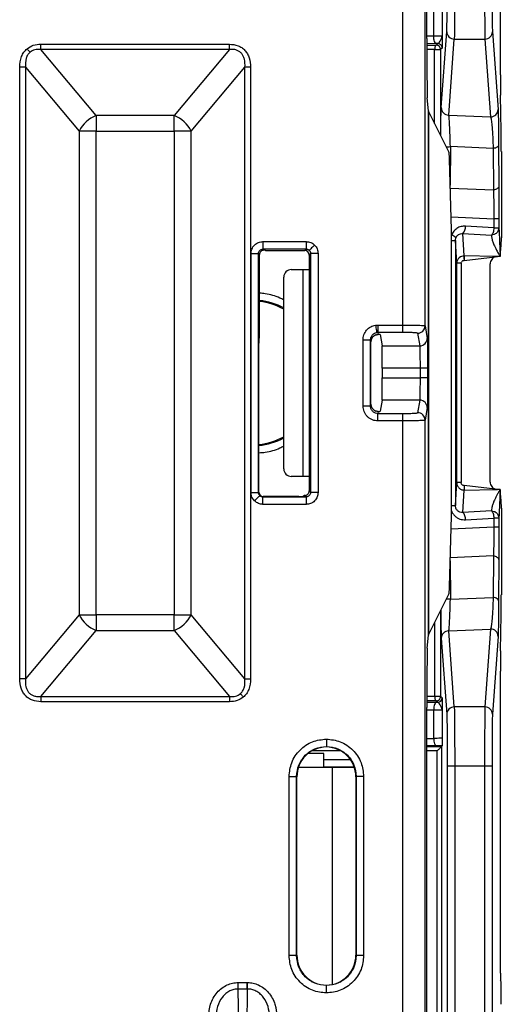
# Model space of a CAD drawing. Extents: x 897.4 to 914.4, y -8.5 to 2.5.
# Tile 91 of 102: x 908.4 to 909, y -1.4 to -0.1. Entities that reach past the tile are written whole.
import ezdxf

# ---------------------------------------------------------------- set-up
doc = ezdxf.new("R2010")
doc.units = 0
doc.header["$LTSCALE"] = 4
doc.header["$MEASUREMENT"] = 0
doc.layers.get('0').update_dxf_attribs({"linetype": 'CONTINUOUS'})

msp = doc.modelspace()

# ---------------------------------------------------------------- linework, layer by layer
for p, q in [((908.8858, -0.4744), (908.8858, 0.5409)), ((908.9154, -0.4754), (908.9154, 0.5409)), ((908.9176, -0.0969), (908.9176, 0.4389)), ((909.0146, -0.1448), (909.0146, 0.2531)), ((908.9267, -0.0939), (908.9267, -0.0561)), ((908.938, -0.0564), (908.938, -0.0936)), ((908.9366, -0.188), (908.9439, -0.0879)), ((909.004, -0.0879), (909.0115, -0.1904)), ((908.9267, -0.0939), (908.9176, -0.0939)), ((908.9308, -0.1037), (908.9176, -0.1038)), ((908.9299, -0.1057), (908.9319, -0.1037)), ((908.9319, -0.1037), (908.9308, -0.1037)), ((908.9464, -0.1978), (908.9537, -0.0977)), ((908.9537, -0.0977), (908.9942, -0.0977)), ((908.9942, -0.0977), (909.0017, -0.2002)), ((908.409, -0.1114), (908.409, -0.1044)), ((908.409, -0.1044), (908.6574, -0.1044)), ((908.4819, -0.1982), (908.409, -0.1114)), ((908.6574, -0.1114), (908.409, -0.1114)), ((908.6574, -0.1114), (908.5845, -0.1982)), ((908.6574, -0.1114), (908.6574, -0.1044)), ((908.9176, -0.1057), (908.9299, -0.1057)), ((908.9279, -0.1116), (908.9176, -0.1116)), ((908.9279, -0.1116), (908.9358, -0.1116)), ((908.9279, -0.2089), (908.9279, -0.1116)), ((908.9378, -0.1096), (908.9358, -0.1116)), ((908.9358, -0.1116), (908.9358, -0.2248)), ((908.3885, -0.1348), (908.381, -0.1348)), ((908.381, -0.9404), (908.381, -0.1348)), ((908.3885, -0.1348), (908.4593, -0.2191)), ((908.3885, -0.1348), (908.3885, -0.9404)), ((908.6071, -0.2191), (908.6779, -0.1348)), ((908.6779, -0.9404), (908.6779, -0.1348)), ((908.6854, -0.1348), (908.6779, -0.1348)), ((908.6854, -0.1348), (908.6854, -0.9404)), ((908.9196, -0.1922), (908.9182, -0.1752)), ((909.0156, -0.2188), (909.0147, -0.1715)), ((908.9196, -0.883), (908.9196, -0.1922)), ((908.9197, -0.1925), (908.9197, -0.8827)), ((908.9466, -0.2464), (908.9197, -0.1925)), ((908.5845, -0.1982), (908.4819, -0.1982)), ((908.4819, -0.1982), (908.4819, -0.2191)), ((908.5845, -0.2191), (908.5845, -0.1982)), ((908.9464, -0.1978), (909.0017, -0.2002)), ((908.4593, -0.2191), (908.4593, -0.8561)), ((908.4819, -0.2191), (908.4593, -0.2191)), ((908.4819, -0.8561), (908.4819, -0.2191)), ((908.4819, -0.2191), (908.5845, -0.2191)), ((908.5845, -0.2191), (908.5845, -0.8561)), ((908.6071, -0.2191), (908.5845, -0.2191)), ((908.6071, -0.8561), (908.6071, -0.2191)), ((908.9486, -0.2394), (908.9483, -0.29)), ((909.0051, -0.2419), (908.9486, -0.2394)), ((909.0051, -0.2419), (909.0053, -0.2965)), ((909.0121, -0.2372), (909.0124, -0.2918)), ((909.0158, -0.2456), (909.0158, -0.3595)), ((908.9501, -0.3489), (908.9474, -0.2564)), ((908.9485, -0.294), (909.0053, -0.2965)), ((908.9496, -0.3319), (909.006, -0.3343)), ((909.006, -0.3343), (909.006, -0.3462)), ((909.0125, -0.3343), (909.006, -0.3343)), ((909.0125, -0.3343), (909.0125, -0.3462)), ((909.006, -0.3462), (908.9685, -0.3442)), ((909.006, -0.3462), (909.0125, -0.3462)), ((908.9502, -0.7167), (908.9502, -0.3585)), ((908.9502, -0.363), (908.9552, -0.363)), ((908.9552, -0.363), (908.9552, -0.7122)), ((908.9571, -0.3931), (908.9552, -0.363)), ((908.9651, -0.3539), (909.0027, -0.3559)), ((908.9669, -0.3833), (908.9651, -0.3539)), ((908.7016, -0.3645), (908.7585, -0.3645)), ((908.7016, -0.3645), (908.7016, -0.3743)), ((908.7585, -0.3743), (908.7016, -0.3743)), ((908.7016, -0.3743), (908.703, -0.3757)), ((908.7045, -0.3758), (908.705, -0.3762)), ((908.7566, -0.3763), (908.7585, -0.3743)), ((908.7585, -0.3645), (908.7585, -0.3743)), ((909.0142, -0.3841), (909.0157, -0.3693)), ((908.6859, -0.695), (908.6859, -0.3802)), ((908.6859, -0.3802), (908.6957, -0.3802)), ((908.6957, -0.695), (908.6957, -0.3802)), ((908.6971, -0.3816), (908.6957, -0.3802)), ((908.6971, -0.4816), (908.6971, -0.3816)), ((908.7109, -0.3763), (908.7566, -0.3763)), ((908.7644, -0.3802), (908.7625, -0.3822)), ((908.7625, -0.3822), (908.7625, -0.4014)), ((908.7644, -0.3802), (908.7644, -0.695)), ((908.7743, -0.3802), (908.7644, -0.3802)), ((908.7743, -0.3802), (908.7743, -0.695)), ((908.9669, -0.3833), (908.9663, -0.3833)), ((909.0076, -0.384), (908.9669, -0.3833)), ((908.9669, -0.3833), (908.9669, -0.3892)), ((908.9669, -0.3892), (909.0076, -0.3846)), ((909.0076, -0.384), (909.0076, -0.3846)), ((909.0076, -0.3846), (909.0109, -0.3841)), ((909.0142, -0.3841), (909.0109, -0.3841)), ((908.7389, -0.4014), (908.7547, -0.4014)), ((908.7547, -0.6739), (908.7547, -0.4014)), ((908.7547, -0.4014), (908.7625, -0.4014)), ((908.7625, -0.4014), (908.7625, -0.6739)), ((908.9571, -0.6821), (908.9571, -0.3931)), ((908.963, -0.3931), (908.9571, -0.3931)), ((908.963, -0.3931), (908.963, -0.6821)), ((908.9667, -0.3892), (908.9669, -0.3892)), ((909.0011, -0.6813), (909.0011, -0.3939)), ((908.7291, -0.664), (908.7291, -0.4112)), ((908.8499, -0.4746), (908.8532, -0.4744)), ((908.8532, -0.4744), (908.8858, -0.4744)), ((908.8532, -0.4744), (908.8532, -0.4842)), ((908.8858, -0.4842), (908.8858, -0.4744)), ((908.9154, -0.4754), (908.9181, -0.492)), ((908.6962, -0.4923), (908.697, -0.4914)), ((908.8516, -0.4843), (908.8532, -0.4842)), ((908.8858, -0.4842), (908.8532, -0.4842)), ((908.8532, -0.4842), (908.8536, -0.4869)), ((908.8561, -0.4871), (908.8586, -0.5018)), ((908.9055, -0.4852), (908.9083, -0.5018)), ((908.6961, -0.6946), (908.6961, -0.4982)), ((908.8335, -0.5811), (908.8335, -0.4941)), ((908.8335, -0.4941), (908.8433, -0.4941)), ((908.8433, -0.5811), (908.8433, -0.4941)), ((908.8438, -0.4967), (908.8433, -0.4941)), ((908.8438, -0.5786), (908.8438, -0.4967)), ((908.8586, -0.5018), (908.9083, -0.5018)), ((908.9086, -0.5313), (908.8588, -0.5313)), ((908.8588, -0.5313), (908.8588, -0.5439)), ((908.9185, -0.5313), (908.9086, -0.5313)), ((908.9086, -0.5313), (908.9086, -0.5439)), ((908.9185, -0.5313), (908.9185, -0.5439)), ((908.8588, -0.5439), (908.9086, -0.5439)), ((908.9185, -0.5439), (908.9086, -0.5439)), ((908.8335, -0.5811), (908.8433, -0.5811)), ((908.8433, -0.5811), (908.8438, -0.5786)), ((908.8586, -0.5734), (908.8561, -0.5881)), ((908.9083, -0.5734), (908.8586, -0.5734)), ((908.9083, -0.5734), (908.9055, -0.59)), ((908.9181, -0.5832), (908.9154, -0.5998)), ((908.8536, -0.5883), (908.8532, -0.591)), ((908.8532, -0.591), (908.8858, -0.591)), ((908.8532, -0.6008), (908.8532, -0.591)), ((908.8858, -0.6008), (908.8858, -0.591)), ((908.8858, -0.6008), (908.8532, -0.6008)), ((908.8858, -1.452), (908.8858, -0.6008)), ((908.9154, -1.452), (908.9154, -0.5998)), ((908.7547, -0.6739), (908.7389, -0.6738)), ((908.7625, -0.6739), (908.7547, -0.6739)), ((908.7625, -0.6739), (908.7625, -0.693)), ((908.9552, -0.7122), (908.9571, -0.6821)), ((908.963, -0.6821), (908.9571, -0.6821)), ((908.9669, -0.686), (908.9669, -0.6919)), ((909.0076, -0.6906), (908.9669, -0.686)), ((908.6859, -0.695), (908.6957, -0.695)), ((908.6957, -0.695), (908.6961, -0.6946)), ((908.702, -0.7005), (908.7016, -0.7009)), ((908.7488, -0.7005), (908.702, -0.7005)), ((908.7562, -0.699), (908.7547, -0.7004)), ((908.7585, -0.7009), (908.7566, -0.699)), ((908.7625, -0.693), (908.7644, -0.695)), ((908.7743, -0.695), (908.7644, -0.695)), ((908.9651, -0.7213), (908.9669, -0.6919)), ((908.9669, -0.6919), (909.0076, -0.6912)), ((909.0076, -0.6906), (909.0076, -0.6912)), ((909.0109, -0.6911), (909.0076, -0.6906)), ((909.0142, -0.6911), (909.0109, -0.6911)), ((909.0157, -0.7059), (909.0142, -0.6911)), ((908.7016, -0.7009), (908.7585, -0.7009)), ((908.7016, -0.7107), (908.7016, -0.7009)), ((908.7585, -0.7107), (908.7016, -0.7107)), ((908.7585, -0.7009), (908.7585, -0.7107)), ((908.9502, -0.7122), (908.9552, -0.7122)), ((908.9474, -0.8188), (908.9501, -0.7263)), ((909.0027, -0.7193), (908.9651, -0.7213)), ((909.0158, -0.7157), (909.0158, -0.8297)), ((908.9685, -0.731), (909.006, -0.729)), ((909.006, -0.729), (909.006, -0.7409)), ((909.0125, -0.729), (909.006, -0.729)), ((909.0125, -0.729), (909.0125, -0.7409)), ((909.006, -0.7409), (908.9496, -0.7433)), ((909.0125, -0.7409), (909.006, -0.7409)), ((908.9483, -0.7852), (908.9486, -0.8358)), ((909.0053, -0.7787), (908.9485, -0.7812)), ((909.0053, -0.7787), (909.0051, -0.8333)), ((909.0124, -0.7834), (909.0121, -0.838)), ((908.9197, -0.8827), (908.9466, -0.8288)), ((908.9486, -0.8358), (909.0051, -0.8333)), ((908.4593, -0.8561), (908.3885, -0.9404)), ((908.4593, -0.8561), (908.4819, -0.8561)), ((908.5845, -0.8561), (908.4819, -0.8561)), ((908.4819, -0.8561), (908.4819, -0.877)), ((908.5845, -0.8561), (908.6071, -0.8561)), ((908.5845, -0.877), (908.5845, -0.8561)), ((908.6779, -0.9404), (908.6071, -0.8561)), ((908.9358, -0.8504), (908.9358, -0.9636)), ((908.9279, -0.8663), (908.9279, -0.9636)), ((909.0147, -0.9037), (909.0156, -0.8564)), ((908.409, -0.9639), (908.4819, -0.877)), ((908.4819, -0.877), (908.5845, -0.877)), ((908.5845, -0.877), (908.6574, -0.9639)), ((908.9464, -0.8774), (909.0017, -0.875)), ((908.9537, -0.9775), (908.9464, -0.8774)), ((909.0017, -0.875), (908.9942, -0.9775)), ((908.9182, -0.9), (908.9196, -0.883)), ((908.9366, -0.8872), (908.9439, -0.9873)), ((909.0115, -0.8848), (909.004, -0.9873)), ((909.0146, -1.3283), (909.0146, -0.9304)), ((908.3885, -0.9404), (908.381, -0.9404)), ((908.6779, -0.9404), (908.6854, -0.9404)), ((908.409, -0.9639), (908.6574, -0.9639)), ((908.409, -0.9639), (908.409, -0.9708)), ((908.6574, -0.9708), (908.409, -0.9708)), ((908.6574, -0.9639), (908.6574, -0.9708)), ((908.9176, -0.9636), (908.9279, -0.9636)), ((908.9299, -0.9695), (908.9176, -0.9696)), ((908.9176, -0.9714), (908.9308, -0.9715)), ((908.9279, -0.9636), (908.9358, -0.9636)), ((908.9319, -0.9715), (908.9299, -0.9695)), ((908.9308, -0.9715), (908.9319, -0.9715)), ((908.9358, -0.9636), (908.9378, -0.9656)), ((908.9176, -1.5141), (908.9176, -0.9783)), ((908.9176, -0.9813), (908.9267, -0.9813)), ((908.9267, -1.0191), (908.9267, -0.9813)), ((908.938, -0.9816), (908.938, -1.0188)), ((908.9942, -0.9775), (908.9537, -0.9775)), ((908.9176, -1.0191), (908.9267, -1.0191)), ((908.8045, -1.0356), (908.7659, -1.0356)), ((908.7852, -1.0302), (908.7852, -1.0298)), ((908.9308, -1.0289), (908.9176, -1.029)), ((908.9176, -1.0297), (908.937, -1.0297)), ((908.9311, -1.0356), (908.9176, -1.0356)), ((908.9378, -1.0289), (908.9308, -1.0289)), ((908.9311, -1.3796), (908.9311, -1.0356)), ((908.9378, -1.0289), (908.937, -1.0297)), ((908.937, -1.0297), (908.937, -1.3796)), ((908.782, -1.0388), (908.7612, -1.0388)), ((908.782, -1.0573), (908.782, -1.0388)), ((908.782, -1.0467), (908.8167, -1.0467)), ((908.7932, -1.0573), (908.7483, -1.0573)), ((908.782, -1.0566), (908.8218, -1.0566)), ((908.782, -1.057), (908.822, -1.057)), ((908.8221, -1.0573), (908.7932, -1.0573)), ((908.7932, -1.3432), (908.7932, -1.0573)), ((908.9444, -1.0557), (908.9444, -1.3901)), ((908.9543, -1.0557), (908.9444, -1.0557)), ((908.9543, -1.0557), (908.9543, -1.3901)), ((908.9937, -1.0557), (908.9543, -1.0557)), ((908.9937, -1.0557), (908.9937, -1.3901)), ((909.0035, -1.0557), (908.9937, -1.0557)), ((909.0035, -1.0557), (909.0035, -1.3901)), ((908.7361, -1.3052), (908.7361, -1.0692)), ((908.7361, -1.0692), (908.7459, -1.0692)), ((908.7459, -1.3052), (908.7459, -1.0692)), ((908.7463, -1.0696), (908.7459, -1.0692)), ((908.7463, -1.3048), (908.7463, -1.0696)), ((908.8245, -1.0692), (908.824, -1.0696)), ((908.824, -1.0696), (908.824, -1.3048)), ((908.8245, -1.0692), (908.8245, -1.3052)), ((908.8343, -1.0692), (908.8245, -1.0692)), ((908.8343, -1.0692), (908.8343, -1.3052)), ((908.7459, -1.3052), (908.7361, -1.3052)), ((908.7459, -1.3052), (908.7463, -1.3048)), ((908.824, -1.3048), (908.8245, -1.3052)), ((908.8343, -1.3052), (908.8245, -1.3052)), ((908.669, -1.3491), (908.669, -1.3406)), ((908.669, -1.3406), (908.6809, -1.3406)), ((908.6809, -1.3491), (908.6809, -1.3406)), ((908.6809, -1.3406), (908.6815, -1.3406)), ((908.7852, -1.3442), (908.7852, -1.3446)), ((909.0155, -1.3399), (909.0147, -1.3382)), ((908.6705, -1.4486), (908.669, -1.3491)), ((908.669, -1.3491), (908.6809, -1.3491)), ((908.6809, -1.3491), (908.6794, -1.4486)), ((908.6813, -1.3491), (908.6809, -1.3491))]:
    msp.add_line(p, q)
at = {"flags": 128}
for points in [[(908.9308, -0.1037), (908.93, -0.1035), (908.9292, -0.1029), (908.9285, -0.102), (908.9279, -0.1008), (908.9274, -0.0993), (908.927, -0.0976), (908.9267, -0.0958), (908.9267, -0.0939)], [(908.3946, -0.1151), (908.3942, -0.1146), (908.3938, -0.114), (908.3933, -0.1135), (908.3928, -0.1129), (908.3923, -0.1123), (908.3918, -0.1117), (908.3913, -0.1111), (908.3908, -0.1105)], [(909.0121, -0.2372), (909.012, -0.238), (909.0116, -0.2387), (909.011, -0.2394), (909.0102, -0.2401), (909.0091, -0.2407), (909.0079, -0.2412), (909.0065, -0.2416), (909.0051, -0.2419)], [(909.0124, -0.2918), (909.0123, -0.2925), (909.0119, -0.2933), (909.0113, -0.294), (909.0104, -0.2947), (909.0094, -0.2953), (909.0082, -0.2958), (909.0068, -0.2962), (909.0053, -0.2965)], [(908.7697, -0.3691), (908.7683, -0.3704), (908.767, -0.3717), (908.7658, -0.3729), (908.7648, -0.374), (908.7639, -0.3748), (908.7633, -0.3755), (908.7629, -0.3759), (908.7627, -0.376)], [(908.9663, -0.3833), (908.9663, -0.3836), (908.9664, -0.384), (908.9664, -0.3846), (908.9664, -0.3853), (908.9665, -0.3862), (908.9665, -0.3871), (908.9666, -0.3881), (908.9667, -0.3892)], [(908.8499, -0.4746), (908.8503, -0.4765), (908.8505, -0.4782), (908.8508, -0.4799), (908.8511, -0.4813), (908.8513, -0.4825), (908.8514, -0.4834), (908.8515, -0.4841), (908.8516, -0.4843)], [(908.6905, -0.7061), (908.6918, -0.7048), (908.6931, -0.7035), (908.6943, -0.7023), (908.6954, -0.7012), (908.6962, -0.7004), (908.6969, -0.6997), (908.6973, -0.6993), (908.6974, -0.6992)], [(909.0124, -0.7834), (909.0123, -0.7827), (909.0119, -0.7819), (909.0113, -0.7812), (909.0104, -0.7805), (909.0094, -0.7799), (909.0082, -0.7794), (909.0068, -0.779), (909.0053, -0.7787)], [(909.0121, -0.838), (909.012, -0.8373), (909.0116, -0.8365), (909.011, -0.8358), (909.0102, -0.8351), (909.0091, -0.8345), (909.0079, -0.834), (909.0065, -0.8336), (909.0051, -0.8333)], [(908.6718, -0.9601), (908.6722, -0.9606), (908.6727, -0.9612), (908.6732, -0.9617), (908.6736, -0.9623), (908.6741, -0.9629), (908.6746, -0.9635), (908.6752, -0.9641), (908.6757, -0.9647)], [(908.9308, -0.9715), (908.93, -0.9717), (908.9292, -0.9723), (908.9285, -0.9732), (908.9279, -0.9744), (908.9274, -0.9759), (908.927, -0.9776), (908.9267, -0.9794), (908.9267, -0.9813)], [(908.9267, -1.0191), (908.9267, -1.021), (908.927, -1.0228), (908.9274, -1.0245), (908.9279, -1.026), (908.9285, -1.0272), (908.9292, -1.0281), (908.93, -1.0287), (908.9308, -1.0289)], [(908.6813, -1.3491), (908.6813, -1.3484), (908.6814, -1.3476), (908.6814, -1.3466), (908.6814, -1.3455), (908.6814, -1.3444), (908.6814, -1.3432), (908.6814, -1.3419), (908.6815, -1.3406)]]:
    msp.add_lwpolyline(points, dxfattribs=at)
for centre, radius, start, end in [((908.9537, -0.0879), 0.00982, 180.2726, 270.1301), ((908.9942, -0.0879), 0.00982, 269.8704, 359.7269), ((908.9319, -0.1096), 0.00591, 359.9992, 89.9994), ((908.9464, -0.188), 0.00982, 180.2731, 270.1338), ((909.0017, -0.1904), 0.00982, 269.868, 359.7259), ((908.4998, -0.2403), 0.0457, 113.024, 152.3938), ((908.5666, -0.2403), 0.0457, 27.6058, 66.9757), ((908.9459, -0.2202), 0.0194, 261.7166, 277.9962), ((908.9561, -0.3454), 0.0124, 316.3829, 5.4932), ((908.9459, -0.3696), 0.0142, 45.4403, 72.9947), ((908.6848, -0.5376), 0.0964, 62.6394, 82.6545), ((908.6848, -0.5376), 0.0951, 62.2367, 82.5543), ((908.9055, -0.4754), 0.00984, 269.9931, 359.9317), ((908.9083, -0.492), 0.00984, 269.9922, 359.93), ((908.9083, -0.5832), 0.00984, 0.07, 90.0078), ((908.9055, -0.5998), 0.00984, 0.0683, 90.0069), ((908.6848, -0.5376), 0.0951, 276.851, 297.7633), ((908.6848, -0.5376), 0.0964, 276.7589, 297.3606), ((908.9561, -0.7298), 0.0124, 354.5068, 43.6171), ((908.9459, -0.855), 0.0194, 82.0038, 98.2834), ((908.4998, -0.8349), 0.0457, 207.6038, 246.9784), ((908.5666, -0.8349), 0.0457, 293.0219, 332.3967), ((908.9464, -0.8872), 0.00982, 89.8662, 179.7269), ((909.0017, -0.8848), 0.00982, 0.2709, 90.1352), ((908.9319, -0.9656), 0.00591, 270.0051, 359.9964), ((908.9537, -0.9873), 0.00982, 89.8665, 179.7273), ((908.9942, -0.9873), 0.00982, 0.2731, 90.133)]:
    msp.add_arc(centre, radius, start, end)
for centre, major_axis, ratio, start_param, end_param in [((908.9183, -0.0969), (0, 0.0787), 0.008727, 1.570796, 3.036873), ((909.0148, -0.1448), (0, 0.0295), 0.008727, 1.570796, 2.70526), ((908.9885, -0.1921), (0.0689, 0), 0.105104, 3.150319, 3.193953), ((909.0155, -0.2456), (0, 0.0295), 0.008727, 4.712389, 5.846853), ((908.9465, -0.2659), (0, 0.0197), 0.052408, 5.218534, 6.178466), ((908.9492, -0.3585), (0, 0.0197), 0.052408, 4.712389, 5.218534), ((909.0157, -0.3595), (0, 0.00984), 0.008727, 3.228859, 4.712389), ((908.6986, -0.3758), (0.00591, 0), 0.008727, 0.008727, 0.725535), ((908.703, -0.3816), (0.00418, -0.00418), 0.999924, 3.197075, 3.926953), ((908.7109, -0.3762), (0.00591, 0), 0.008727, 3.150319, 4.712389), ((908.7566, -0.3822), (0.00418, 0.00418), 0.999924, 5.497825, 7.068545), ((908.7389, -0.4112), (-0.00679, 0.00713), 0.999247, 5.523653, 7.092934), ((908.6962, -0.4982), (0, 0.00591), 0.008727, 0.008727, 1.570796), ((908.697, -0.4816), (0, 0.00984), 0.008727, 3.150319, 4.712389), ((908.8536, -0.4967), (-0.00162, 0.00972), 0.998592, 0.189322, 1.405563), ((908.8502, -0.4871), (0.00591, 0), 0.052408, 0.008727, 0.952685), ((908.8585, -0.5313), (0, 0.0295), 0.008727, 4.712389, 6.230825), ((908.8585, -0.5439), (0, 0.0295), 0.008727, 3.193953, 4.712389), ((908.8536, -0.5785), (0.00162, 0.00972), 0.998592, 1.736029, 2.952271), ((908.8502, -0.5881), (0.00591, 0), 0.052408, 5.3305, 6.274459), ((908.7389, -0.664), (0.00679, 0.00713), 0.999247, 2.331844, 3.901125), ((908.702, -0.6946), (-0.00418, -0.00418), 0.999924, 5.497825, 7.068545), ((908.7488, -0.7004), (0.00591, 0), 0.008727, 4.712389, 6.274459), ((908.7621, -0.699), (0.00591, 0), 0.008727, 2.765124, 3.132866), ((908.7566, -0.693), (-0.00418, 0.00418), 0.999924, 3.565906, 3.926953), ((909.0157, -0.7157), (0, 0.00984), 0.008727, 4.712389, 6.195919), ((908.9492, -0.7167), (0, 0.0197), 0.052408, 4.206243, 4.712389), ((908.9465, -0.8093), (0, 0.0197), 0.052408, 3.246312, 4.206243), ((909.0155, -0.8297), (0, 0.0295), 0.008727, 3.577925, 4.712389), ((908.9885, -0.8831), (0.0689, 0), 0.105104, 3.089233, 3.132866), ((908.9183, -0.9783), (0, 0.0787), 0.008727, 0.10472, 1.570796), ((909.0148, -0.9304), (0, 0.0295), 0.008727, 0.436332, 1.570796), ((908.7857, -1.0696), (0.0278, -0.0278), 0.999924, 2.369285, 3.926953), ((908.7847, -1.0696), (-0.0278, -0.0278), 0.999924, 2.356233, 3.913901), ((908.7857, -1.3048), (0.0278, 0.0278), 0.999924, 2.356233, 3.913901), ((908.7847, -1.3048), (-0.0278, 0.0278), 0.999924, 2.369285, 3.926953), ((909.0147, -1.3283), (0, 0.00984), 0.008727, 1.570796, 3.124139), ((909.0155, -1.3694), (0, 0.0295), 0.008727, 4.712389, 6.265732)]:
    msp.add_ellipse(centre, major_axis=major_axis, ratio=ratio, start_param=start_param, end_param=end_param)
for points, knots in [([(908.9439, -0.0879), (908.944, -0.0861), (908.9441, -0.0825), (908.9443, -0.0662), (908.9444, -0.0442), (908.9444, -0.0276), (908.9444, -0.0195)], [0, 0, 0, 0, 0.241588, 0.500005, 0.758416, 1, 1, 1, 1]), ([(908.9543, -0.0195), (908.9543, -0.0274), (908.9543, -0.0443), (908.9541, -0.0687), (908.954, -0.0854), (908.9539, -0.0946), (908.9538, -0.0966), (908.9537, -0.0977)], [0, 0, 0, 0, 0.2083196, 0.4442196, 0.7076022, 0.8503272, 1, 1, 1, 1]), ([(908.9937, -0.0195), (908.9937, -0.0274), (908.9937, -0.0443), (908.9938, -0.0687), (908.9939, -0.0854), (908.9941, -0.0946), (908.9941, -0.0966), (908.9942, -0.0977)], [0, 0, 0, 0, 0.20832, 0.44422, 0.707602, 0.850327, 1, 1, 1, 1]), ([(909.0035, -0.0195), (909.0035, -0.0276), (909.0035, -0.0442), (909.0036, -0.0662), (909.0038, -0.0825), (909.004, -0.0861), (909.004, -0.0879)], [0, 0, 0, 0, 0.241584, 0.499995, 0.758412, 1, 1, 1, 1]), ([(908.938, -0.0936), (908.9379, -0.0936), (908.9375, -0.0937), (908.9351, -0.0937), (908.9315, -0.0938), (908.9283, -0.0938), (908.9267, -0.0939)], [0, 0, 0, 0, 0.25, 0.499997, 0.749998, 1, 1, 1, 1]), ([(908.9319, -0.1037), (908.9324, -0.1035), (908.9334, -0.103), (908.9364, -0.0993), (908.9374, -0.096), (908.938, -0.0936)], [0, 0, 0, 0, 0.208109, 0.443689, 1, 1, 1, 1]), ([(908.938, -0.0936), (908.938, -0.0975), (908.9379, -0.1033), (908.9379, -0.1087), (908.9378, -0.1093), (908.9378, -0.1096)], [0, 0, 0, 0, 0.500918, 0.762883, 1, 1, 1, 1]), ([(908.381, -0.1348), (908.3814, -0.13), (908.382, -0.123), (908.3863, -0.1149), (908.3893, -0.1119), (908.3908, -0.1105)], [0, 0, 0, 0, 0.530436, 0.769183, 1, 1, 1, 1]), ([(908.3946, -0.1151), (908.3935, -0.1161), (908.3913, -0.1184), (908.3884, -0.1251), (908.3885, -0.1308), (908.3885, -0.1348)], [0, 0, 0, 0, 0.212604, 0.443478, 1, 1, 1, 1]), ([(908.3908, -0.1105), (908.3934, -0.1087), (908.3989, -0.105), (908.4056, -0.1046), (908.409, -0.1044)], [0, 0, 0, 0, 0.479384, 1, 1, 1, 1]), ([(908.409, -0.1114), (908.4063, -0.1113), (908.4023, -0.1112), (908.3975, -0.113), (908.3956, -0.1144), (908.3946, -0.1151)], [0, 0, 0, 0, 0.53647, 0.773854, 1, 1, 1, 1]), ([(908.6574, -0.1044), (908.6613, -0.1047), (908.6671, -0.1052), (908.6738, -0.1088), (908.6781, -0.1125), (908.6814, -0.1171), (908.6847, -0.1244), (908.6851, -0.1306), (908.6854, -0.1348)], [0, 0, 0, 0, 0.247592, 0.367514, 0.486105, 0.606423, 0.732897, 1, 1, 1, 1]), ([(908.6779, -0.1348), (908.678, -0.1312), (908.6781, -0.1261), (908.6759, -0.1201), (908.6736, -0.1166), (908.6705, -0.1139), (908.6667, -0.112), (908.6622, -0.1111), (908.6591, -0.1113), (908.6574, -0.1114)], [0, 0, 0, 0, 0.288815, 0.410374, 0.521393, 0.630313, 0.742878, 0.864636, 1, 1, 1, 1]), ([(908.9299, -0.1057), (908.9296, -0.1058), (908.9291, -0.106), (908.9284, -0.1073), (908.928, -0.1093), (908.9279, -0.1108), (908.9279, -0.1116)], [0, 0, 0, 0, 0.250003, 0.499985, 0.750009, 1, 1, 1, 1]), ([(908.9358, -0.1116), (908.9357, -0.1108), (908.9355, -0.1093), (908.9342, -0.1073), (908.9322, -0.106), (908.9307, -0.1058), (908.9299, -0.1057)], [0, 0, 0, 0, 0.250005, 0.499972, 0.750001, 1, 1, 1, 1]), ([(908.936, -0.2252), (908.9361, -0.2226), (908.9361, -0.2138), (908.9362, -0.2025), (908.9364, -0.1921), (908.9365, -0.1894), (908.9366, -0.188)], [0, 0, 0, 0, 0.125934, 0.417291, 0.71199, 1, 1, 1, 1]), ([(909.0115, -0.1904), (909.0116, -0.1918), (909.0117, -0.1945), (909.0119, -0.2049), (909.012, -0.2189), (909.0121, -0.2312), (909.0121, -0.2372)], [0, 0, 0, 0, 0.250154, 0.505917, 0.758463, 1, 1, 1, 1]), ([(908.9486, -0.2394), (908.9485, -0.2343), (908.9482, -0.2233), (908.9477, -0.2115), (908.9471, -0.2019), (908.9467, -0.1993), (908.9464, -0.1978)], [0, 0, 0, 0, 0.2333, 0.493456, 0.703923, 1, 1, 1, 1]), ([(909.0017, -0.2002), (909.002, -0.2017), (909.0027, -0.2043), (909.0037, -0.2139), (909.0044, -0.2258), (909.0049, -0.2367), (909.0051, -0.2419)], [0, 0, 0, 0, 0.295516, 0.50727, 0.767119, 1, 1, 1, 1]), ([(909.0053, -0.2965), (909.0055, -0.3026), (909.0059, -0.3145), (909.006, -0.3278), (909.006, -0.3343)], [0, 0, 0, 0, 0.51129, 1, 1, 1, 1]), ([(909.0124, -0.2918), (909.0124, -0.2985), (909.0125, -0.312), (909.0125, -0.3269), (909.0125, -0.3343)], [0, 0, 0, 0, 0.502822, 1, 1, 1, 1]), ([(908.9685, -0.3442), (908.9665, -0.3442), (908.9626, -0.3444), (908.9572, -0.3468), (908.9527, -0.3507), (908.9509, -0.3542), (908.9501, -0.356)], [0, 0, 0, 0, 0.256816, 0.509654, 0.755792, 1, 1, 1, 1]), ([(909.006, -0.3462), (909.0059, -0.3473), (909.0057, -0.3497), (909.0049, -0.3528), (909.0039, -0.3551), (909.0031, -0.3556), (909.0027, -0.3559)], [0, 0, 0, 0, 0.249994, 0.500004, 0.750005, 1, 1, 1, 1]), ([(909.0125, -0.3462), (909.0124, -0.347), (909.0123, -0.3486), (909.0113, -0.351), (909.0099, -0.353), (909.008, -0.3544), (909.0057, -0.3556), (909.0039, -0.3558), (909.0027, -0.3559)], [0, 0, 0, 0, 0.167201, 0.30645, 0.500214, 0.651538, 0.76061, 1, 1, 1, 1]), ([(909.0125, -0.3462), (909.0126, -0.3477), (909.0128, -0.3508), (909.0131, -0.3566), (909.0133, -0.3626), (909.0136, -0.369), (909.0139, -0.3759), (909.0141, -0.3812), (909.0142, -0.3841)], [0, 0, 0, 0, 0.154086, 0.320588, 0.499563, 0.629213, 0.796023, 1, 1, 1, 1]), ([(908.9552, -0.363), (908.9553, -0.3624), (908.9553, -0.3612), (908.9557, -0.36), (908.9559, -0.3595)], [0, 0, 0, 0, 0.5078516, 1, 1, 1, 1]), ([(908.9559, -0.3595), (908.9563, -0.3586), (908.9572, -0.3568), (908.9595, -0.355), (908.9622, -0.3539), (908.9641, -0.3539), (908.9651, -0.3539)], [0, 0, 0, 0, 0.2236662, 0.4664522, 0.7074404, 1, 1, 1, 1]), ([(909.0027, -0.3559), (909.0028, -0.3573), (909.0032, -0.3604), (909.0045, -0.3651), (909.0063, -0.3695), (909.0085, -0.374), (909.0111, -0.3787), (909.0131, -0.3821), (909.0142, -0.3841)], [0, 0, 0, 0, 0.154086, 0.320588, 0.499563, 0.629213, 0.796023, 1, 1, 1, 1]), ([(908.6859, -0.3802), (908.6861, -0.3782), (908.6864, -0.3752), (908.6884, -0.3715), (908.6904, -0.369), (908.6929, -0.367), (908.6966, -0.365), (908.6996, -0.3647), (908.7016, -0.3645)], [0, 0, 0, 0, 0.23944, 0.368224, 0.499994, 0.628771, 0.760554, 1, 1, 1, 1]), ([(908.6957, -0.3802), (908.6958, -0.3794), (908.696, -0.3779), (908.6973, -0.3759), (908.6993, -0.3746), (908.7008, -0.3744), (908.7016, -0.3743)], [0, 0, 0, 0, 0.250021, 0.499989, 0.749979, 1, 1, 1, 1]), ([(908.703, -0.3757), (908.7027, -0.3757), (908.7019, -0.3758), (908.7005, -0.3762), (908.6993, -0.3769), (908.6988, -0.3775), (908.6986, -0.3777)], [0, 0, 0, 0, 0.289685, 0.580516, 0.851772, 1, 1, 1, 1]), ([(908.7585, -0.3645), (908.7606, -0.3647), (908.7648, -0.3651), (908.768, -0.3677), (908.7697, -0.3691)], [0, 0, 0, 0, 0.500004, 1, 1, 1, 1]), ([(908.7585, -0.3743), (908.7589, -0.3743), (908.7597, -0.3744), (908.7608, -0.3747), (908.7618, -0.3753), (908.7624, -0.3758), (908.7627, -0.376)], [0, 0, 0, 0, 0.250004, 0.499994, 0.749961, 1, 1, 1, 1]), ([(908.7627, -0.376), (908.763, -0.3763), (908.7635, -0.3769), (908.764, -0.3779), (908.7644, -0.379), (908.7644, -0.3798), (908.7644, -0.3802)], [0, 0, 0, 0, 0.249996, 0.499957, 0.749977, 1, 1, 1, 1]), ([(908.7697, -0.3691), (908.771, -0.3707), (908.7736, -0.374), (908.7741, -0.3781), (908.7743, -0.3802)], [0, 0, 0, 0, 0.4999863, 1, 1, 1, 1]), ([(908.9663, -0.3833), (908.9653, -0.3835), (908.9632, -0.3838), (908.9607, -0.3854), (908.959, -0.3872), (908.958, -0.3889), (908.9572, -0.3909), (908.9571, -0.3924), (908.9571, -0.3931)], [0, 0, 0, 0, 0.203521, 0.437552, 0.566587, 0.703342, 0.84781, 1, 1, 1, 1]), ([(909.0076, -0.3846), (909.0068, -0.385), (909.005, -0.3858), (909.0029, -0.388), (909.0014, -0.3907), (909.0012, -0.3928), (909.0011, -0.3939)], [0, 0, 0, 0, 0.23247, 0.476508, 0.732304, 1, 1, 1, 1]), ([(909.0109, -0.3841), (909.0106, -0.3841), (909.0094, -0.384), (909.0084, -0.384), (909.0076, -0.384)], [0, 0, 0, 0, 0.342178, 1, 1, 1, 1]), ([(908.963, -0.3931), (908.963, -0.3926), (908.9631, -0.3916), (908.964, -0.3904), (908.9652, -0.3894), (908.9662, -0.3893), (908.9667, -0.3892)], [0, 0, 0, 0, 0.249572, 0.501416, 0.749577, 1, 1, 1, 1]), ([(908.7291, -0.4412), (908.7274, -0.4404), (908.7196, -0.4368), (908.7088, -0.4334), (908.6997, -0.4327), (908.6971, -0.4325)], [0, 0, 0, 0, 0.171323, 0.77124, 1, 1, 1, 1]), ([(908.8335, -0.4941), (908.8337, -0.4918), (908.8342, -0.4871), (908.8379, -0.481), (908.8433, -0.4764), (908.8478, -0.4752), (908.8499, -0.4746)], [0, 0, 0, 0, 0.249475, 0.500411, 0.758119, 1, 1, 1, 1]), ([(908.8858, -0.4744), (908.8889, -0.4744), (908.8955, -0.4744), (908.9033, -0.4746), (908.9088, -0.4748), (908.9123, -0.4749), (908.9148, -0.4751), (908.9152, -0.4753), (908.9154, -0.4754)], [0, 0, 0, 0, 0.199311, 0.431927, 0.561338, 0.699157, 0.84538, 1, 1, 1, 1]), ([(908.8433, -0.4941), (908.8434, -0.4934), (908.8435, -0.4921), (908.8443, -0.4896), (908.8459, -0.4871), (908.8486, -0.4851), (908.8506, -0.4846), (908.8516, -0.4843)], [0, 0, 0, 0, 0.148133, 0.289738, 0.552205, 0.788926, 1, 1, 1, 1]), ([(908.8502, -0.4874), (908.8508, -0.4872), (908.8519, -0.4869), (908.853, -0.4868), (908.8536, -0.4869), (908.8536, -0.4869)], [0, 0, 0, 0, 0.465983, 0.932299, 1, 1, 1, 1]), ([(908.9055, -0.4852), (908.9052, -0.4851), (908.9048, -0.4849), (908.9023, -0.4847), (908.8998, -0.4845), (908.8967, -0.4844), (908.8921, -0.4842), (908.8883, -0.4842), (908.8858, -0.4842)], [0, 0, 0, 0, 0.239716, 0.368485, 0.500221, 0.62892, 0.760588, 1, 1, 1, 1]), ([(908.9181, -0.492), (908.9182, -0.4928), (908.9183, -0.4944), (908.9184, -0.5036), (908.9184, -0.5166), (908.9185, -0.5265), (908.9185, -0.5313)], [0, 0, 0, 0, 0.240777, 0.500007, 0.759233, 1, 1, 1, 1]), ([(908.9083, -0.5018), (908.9083, -0.5021), (908.9084, -0.5026), (908.9084, -0.5052), (908.9085, -0.5087), (908.9085, -0.5141), (908.9086, -0.5218), (908.9086, -0.5283), (908.9086, -0.5313)], [0, 0, 0, 0, 0.152476, 0.297166, 0.434065, 0.563168, 0.797037, 1, 1, 1, 1]), ([(908.9086, -0.5439), (908.9086, -0.5469), (908.9086, -0.5534), (908.9085, -0.5611), (908.9085, -0.5665), (908.9084, -0.57), (908.9084, -0.5726), (908.9083, -0.5731), (908.9083, -0.5734)], [0, 0, 0, 0, 0.202963, 0.436832, 0.565935, 0.702834, 0.847524, 1, 1, 1, 1]), ([(908.9185, -0.5439), (908.9185, -0.5487), (908.9184, -0.5586), (908.9184, -0.5716), (908.9183, -0.5808), (908.9182, -0.5824), (908.9181, -0.5832)], [0, 0, 0, 0, 0.240767, 0.499993, 0.759223, 1, 1, 1, 1]), ([(908.8532, -0.6008), (908.8507, -0.6006), (908.8469, -0.6002), (908.8423, -0.5977), (908.8392, -0.5952), (908.8366, -0.592), (908.8342, -0.5875), (908.8338, -0.5836), (908.8335, -0.5811)], [0, 0, 0, 0, 0.239314, 0.368036, 0.499784, 0.628567, 0.760385, 1, 1, 1, 1]), ([(908.8532, -0.591), (908.8521, -0.5909), (908.8498, -0.5907), (908.8471, -0.5891), (908.8453, -0.5872), (908.8442, -0.5854), (908.8435, -0.5834), (908.8434, -0.5819), (908.8433, -0.5811)], [0, 0, 0, 0, 0.212692, 0.449618, 0.577878, 0.712349, 0.853058, 1, 1, 1, 1]), ([(908.8536, -0.5883), (908.8531, -0.5883), (908.8521, -0.5883), (908.8509, -0.588), (908.8503, -0.5878), (908.8502, -0.5878)], [0, 0, 0, 0, 0.466844, 0.934222, 1, 1, 1, 1]), ([(908.8858, -0.591), (908.8883, -0.591), (908.8921, -0.591), (908.8967, -0.5908), (908.8998, -0.5907), (908.9023, -0.5906), (908.9048, -0.5903), (908.9052, -0.5901), (908.9055, -0.59)], [0, 0, 0, 0, 0.239412, 0.36808, 0.499776, 0.628512, 0.760284, 1, 1, 1, 1]), ([(908.9154, -0.5998), (908.9152, -0.5999), (908.9148, -0.6001), (908.9123, -0.6003), (908.9088, -0.6004), (908.9033, -0.6006), (908.8955, -0.6008), (908.8889, -0.6008), (908.8858, -0.6008)], [0, 0, 0, 0, 0.15462, 0.300843, 0.438662, 0.568073, 0.800689, 1, 1, 1, 1]), ([(908.6961, -0.6428), (908.699, -0.6425), (908.7085, -0.6418), (908.7198, -0.6387), (908.7274, -0.6346), (908.7291, -0.6337)], [0, 0, 0, 0, 0.2495304, 0.8301344, 1, 1, 1, 1]), ([(908.9571, -0.6821), (908.9571, -0.6828), (908.9572, -0.6844), (908.958, -0.6864), (908.9592, -0.6882), (908.961, -0.6901), (908.9636, -0.6916), (908.9659, -0.6918), (908.9669, -0.6919)], [0, 0, 0, 0, 0.151733, 0.295868, 0.43243, 0.561427, 0.795675, 1, 1, 1, 1]), ([(908.9669, -0.686), (908.9664, -0.686), (908.9654, -0.6859), (908.9643, -0.6851), (908.9636, -0.6843), (908.9631, -0.6834), (908.963, -0.6826), (908.963, -0.6821)], [0, 0, 0, 0, 0.246892, 0.497433, 0.624595, 0.747426, 1, 1, 1, 1]), ([(909.0011, -0.6813), (909.0012, -0.6824), (909.0014, -0.6845), (909.0029, -0.6872), (909.005, -0.6894), (909.0068, -0.6902), (909.0076, -0.6906)], [0, 0, 0, 0, 0.267696, 0.523492, 0.76753, 1, 1, 1, 1]), ([(908.6905, -0.7061), (908.6892, -0.7045), (908.6865, -0.7013), (908.6861, -0.6971), (908.6859, -0.695)], [0, 0, 0, 0, 0.499983, 1, 1, 1, 1]), ([(908.6974, -0.6992), (908.6972, -0.6989), (908.6967, -0.6983), (908.6961, -0.6973), (908.6958, -0.6962), (908.6957, -0.6954), (908.6957, -0.695)], [0, 0, 0, 0, 0.250012, 0.49997, 0.749978, 1, 1, 1, 1]), ([(908.7016, -0.7009), (908.7012, -0.7009), (908.7005, -0.7008), (908.6993, -0.7005), (908.6983, -0.6999), (908.6977, -0.6994), (908.6974, -0.6992)], [0, 0, 0, 0, 0.250011, 0.499977, 0.749979, 1, 1, 1, 1]), ([(908.7566, -0.699), (908.7569, -0.6989), (908.7574, -0.6989), (908.7588, -0.6986), (908.7601, -0.6978), (908.7613, -0.6967), (908.7618, -0.6956), (908.7621, -0.6951)], [0, 0, 0, 0, 0.210701, 0.422263, 0.613845, 0.792495, 1, 1, 1, 1]), ([(908.7743, -0.695), (908.7741, -0.697), (908.7737, -0.7), (908.7718, -0.7037), (908.7698, -0.7062), (908.7672, -0.7082), (908.7636, -0.7102), (908.7605, -0.7105), (908.7585, -0.7107)], [0, 0, 0, 0, 0.239441, 0.368224, 0.499995, 0.628772, 0.760549, 1, 1, 1, 1]), ([(908.7644, -0.695), (908.7643, -0.6958), (908.7642, -0.6973), (908.7628, -0.6993), (908.7608, -0.7006), (908.7593, -0.7008), (908.7585, -0.7009)], [0, 0, 0, 0, 0.2500166, 0.4999918, 0.7499803, 1, 1, 1, 1]), ([(909.0142, -0.6911), (909.0133, -0.6927), (909.0116, -0.6955), (909.0094, -0.6996), (909.0074, -0.7034), (909.0056, -0.7074), (909.0041, -0.7116), (909.0031, -0.7155), (909.0028, -0.7181), (909.0027, -0.7193)], [0, 0, 0, 0, 0.1702416, 0.2996425, 0.4316607, 0.5786508, 0.7282147, 0.8686518, 1, 1, 1, 1]), ([(909.0076, -0.6912), (909.0083, -0.6912), (909.0094, -0.6912), (909.0105, -0.6912), (909.0109, -0.6911)], [0, 0, 0, 0, 0.645721, 1, 1, 1, 1]), ([(909.0142, -0.6911), (909.0141, -0.6936), (909.0139, -0.6978), (909.0137, -0.7039), (909.0135, -0.7094), (909.0132, -0.715), (909.013, -0.7203), (909.0127, -0.7251), (909.0126, -0.7278), (909.0125, -0.729)], [0, 0, 0, 0, 0.170241, 0.299643, 0.431661, 0.578651, 0.728214, 0.868652, 1, 1, 1, 1]), ([(908.7016, -0.7107), (908.6995, -0.7105), (908.6954, -0.7101), (908.6921, -0.7075), (908.6905, -0.7061)], [0, 0, 0, 0, 0.5000024, 1, 1, 1, 1]), ([(908.9651, -0.7213), (908.9638, -0.7213), (908.9613, -0.7212), (908.9585, -0.7196), (908.9569, -0.7177), (908.9559, -0.716), (908.9553, -0.7141), (908.9553, -0.7128), (908.9552, -0.7122)], [0, 0, 0, 0, 0.296033, 0.53161, 0.65095, 0.767, 0.882435, 1, 1, 1, 1]), ([(908.9501, -0.7194), (908.9501, -0.7194), (908.9504, -0.7207), (908.952, -0.723), (908.9544, -0.726), (908.9576, -0.7284), (908.9622, -0.7307), (908.966, -0.7309), (908.9685, -0.731)], [0, 0, 0, 0, 0.000373, 0.164993, 0.334623, 0.502362, 0.676611, 1, 1, 1, 1]), ([(909.0027, -0.7193), (909.0031, -0.7196), (909.0039, -0.7201), (909.0049, -0.7225), (909.0057, -0.7255), (909.0059, -0.7279), (909.006, -0.729)], [0, 0, 0, 0, 0.249995, 0.499996, 0.750006, 1, 1, 1, 1]), ([(909.0027, -0.7193), (909.0039, -0.7194), (909.0057, -0.7196), (909.008, -0.7208), (909.0099, -0.7222), (909.0113, -0.7243), (909.0123, -0.7266), (909.0124, -0.7282), (909.0125, -0.729)], [0, 0, 0, 0, 0.23939, 0.348513, 0.499788, 0.693593, 0.832838, 1, 1, 1, 1]), ([(909.006, -0.7409), (909.006, -0.7474), (909.0059, -0.7607), (909.0055, -0.7726), (909.0053, -0.7787)], [0, 0, 0, 0, 0.48871, 1, 1, 1, 1]), ([(909.0125, -0.7409), (909.0125, -0.7483), (909.0125, -0.7632), (909.0124, -0.7767), (909.0124, -0.7834)], [0, 0, 0, 0, 0.497178, 1, 1, 1, 1]), ([(908.9464, -0.8774), (908.9467, -0.8759), (908.9471, -0.8733), (908.9477, -0.8637), (908.9482, -0.8519), (908.9485, -0.841), (908.9486, -0.8358)], [0, 0, 0, 0, 0.296061, 0.506542, 0.766691, 1, 1, 1, 1]), ([(909.0051, -0.8333), (909.0049, -0.8385), (909.0044, -0.8494), (909.0037, -0.8613), (909.0027, -0.8709), (909.002, -0.8735), (909.0017, -0.875)], [0, 0, 0, 0, 0.232868, 0.492731, 0.704468, 1, 1, 1, 1]), ([(909.0121, -0.838), (909.0121, -0.844), (909.012, -0.8563), (909.0119, -0.8703), (909.0117, -0.8807), (909.0116, -0.8834), (909.0115, -0.8848)], [0, 0, 0, 0, 0.241537, 0.494082, 0.749845, 1, 1, 1, 1]), ([(908.936, -0.85), (908.9361, -0.8526), (908.9361, -0.8614), (908.9362, -0.8727), (908.9364, -0.8831), (908.9365, -0.8858), (908.9366, -0.8872)], [0, 0, 0, 0, 0.125934, 0.417294, 0.711991, 1, 1, 1, 1]), ([(908.409, -0.9708), (908.4051, -0.9705), (908.3994, -0.97), (908.3926, -0.9664), (908.3884, -0.9627), (908.385, -0.9581), (908.3817, -0.9508), (908.3813, -0.9446), (908.381, -0.9404)], [0, 0, 0, 0, 0.247592, 0.36751, 0.486103, 0.606412, 0.732887, 1, 1, 1, 1]), ([(908.3885, -0.9404), (908.3884, -0.944), (908.3883, -0.9491), (908.3905, -0.9551), (908.3928, -0.9586), (908.3959, -0.9613), (908.3998, -0.9632), (908.4042, -0.9641), (908.4074, -0.9639), (908.409, -0.9639)], [0, 0, 0, 0, 0.288814, 0.410372, 0.521396, 0.630315, 0.742879, 0.864632, 1, 1, 1, 1]), ([(908.6718, -0.9601), (908.6729, -0.9591), (908.6751, -0.9568), (908.678, -0.9501), (908.678, -0.9444), (908.6779, -0.9404)], [0, 0, 0, 0, 0.212606, 0.443471, 1, 1, 1, 1]), ([(908.6854, -0.9404), (908.685, -0.9452), (908.6844, -0.9522), (908.6802, -0.9603), (908.6772, -0.9633), (908.6757, -0.9647)], [0, 0, 0, 0, 0.530438, 0.769179, 1, 1, 1, 1]), ([(908.6574, -0.9639), (908.6602, -0.9639), (908.6641, -0.964), (908.669, -0.9622), (908.6709, -0.9608), (908.6718, -0.9601)], [0, 0, 0, 0, 0.53646, 0.773862, 1, 1, 1, 1]), ([(908.6757, -0.9647), (908.673, -0.9665), (908.6675, -0.9702), (908.6609, -0.9706), (908.6574, -0.9708)], [0, 0, 0, 0, 0.479387, 1, 1, 1, 1]), ([(908.9279, -0.9636), (908.9279, -0.9644), (908.928, -0.9659), (908.9284, -0.9679), (908.9291, -0.9692), (908.9296, -0.9694), (908.9299, -0.9695)], [0, 0, 0, 0, 0.249993, 0.499993, 0.749994, 1, 1, 1, 1]), ([(908.9299, -0.9695), (908.9307, -0.9694), (908.9322, -0.9692), (908.9342, -0.9679), (908.9355, -0.9659), (908.9357, -0.9644), (908.9358, -0.9636)], [0, 0, 0, 0, 0.2500059, 0.5, 0.7499941, 1, 1, 1, 1]), ([(908.938, -0.9816), (908.9374, -0.9793), (908.9364, -0.9759), (908.9334, -0.9722), (908.9324, -0.9717), (908.9319, -0.9715)], [0, 0, 0, 0, 0.556311, 0.791893, 1, 1, 1, 1]), ([(908.9378, -0.9656), (908.9378, -0.9659), (908.9379, -0.9665), (908.9379, -0.9719), (908.938, -0.9777), (908.938, -0.9816)], [0, 0, 0, 0, 0.235947, 0.49904, 1, 1, 1, 1]), ([(908.9267, -0.9813), (908.9283, -0.9814), (908.9315, -0.9814), (908.9351, -0.9815), (908.9375, -0.9815), (908.9379, -0.9816), (908.938, -0.9816)], [0, 0, 0, 0, 0.250002, 0.500003, 0.75, 1, 1, 1, 1]), ([(908.9537, -0.9775), (908.9538, -0.9786), (908.9539, -0.9806), (908.954, -0.9898), (908.9541, -1.0065), (908.9543, -1.0309), (908.9543, -1.0478), (908.9543, -1.0557)], [0, 0, 0, 0, 0.149673, 0.2924, 0.555783, 0.791682, 1, 1, 1, 1]), ([(908.9942, -0.9775), (908.9941, -0.9786), (908.9941, -0.9806), (908.9939, -0.9898), (908.9938, -1.0065), (908.9937, -1.0309), (908.9937, -1.0478), (908.9937, -1.0557)], [0, 0, 0, 0, 0.149673, 0.2924, 0.555783, 0.791682, 1, 1, 1, 1]), ([(908.9439, -0.9873), (908.944, -0.9891), (908.9441, -0.9928), (908.9443, -1.009), (908.9444, -1.031), (908.9444, -1.0476), (908.9444, -1.0557)], [0, 0, 0, 0, 0.2415887, 0.5000052, 0.7584185, 1, 1, 1, 1]), ([(909.004, -0.9873), (909.004, -0.9891), (909.0038, -0.9928), (909.0036, -1.009), (909.0035, -1.031), (909.0035, -1.0476), (909.0035, -1.0557)], [0, 0, 0, 0, 0.241589, 0.500005, 0.758418, 1, 1, 1, 1]), ([(908.7361, -1.0692), (908.7367, -1.063), (908.7377, -1.0535), (908.7438, -1.042), (908.7502, -1.0342), (908.758, -1.0278), (908.7694, -1.0217), (908.779, -1.0206), (908.7852, -1.02)], [0, 0, 0, 0, 0.239475, 0.369601, 0.5, 0.630123, 0.760524, 1, 1, 1, 1]), ([(908.7852, -1.02), (908.7913, -1.0206), (908.8009, -1.0217), (908.8123, -1.0278), (908.8202, -1.0342), (908.8265, -1.042), (908.8326, -1.0534), (908.8337, -1.063), (908.8343, -1.0692)], [0, 0, 0, 0, 0.239464, 0.369596, 0.500001, 0.63013, 0.760536, 1, 1, 1, 1]), ([(908.7852, -1.02), (908.7852, -1.0212), (908.7852, -1.0231), (908.7852, -1.0254), (908.7852, -1.027), (908.7852, -1.0282), (908.7852, -1.0295), (908.7852, -1.0297), (908.7852, -1.0298)], [0, 0, 0, 0, 0.239587, 0.368453, 0.500004, 0.63156, 0.760423, 1, 1, 1, 1]), ([(908.938, -1.0188), (908.9379, -1.0188), (908.9375, -1.0189), (908.9351, -1.0189), (908.9315, -1.019), (908.9283, -1.019), (908.9267, -1.0191)], [0, 0, 0, 0, 0.25, 0.499997, 0.749998, 1, 1, 1, 1]), ([(908.938, -1.0188), (908.938, -1.0212), (908.9379, -1.0248), (908.9379, -1.0282), (908.9378, -1.0287), (908.9378, -1.0289)], [0, 0, 0, 0, 0.498918, 0.767057, 1, 1, 1, 1]), ([(908.7459, -1.0692), (908.7465, -1.064), (908.7477, -1.0537), (908.7568, -1.0407), (908.7697, -1.0316), (908.78, -1.0304), (908.7852, -1.0298)], [0, 0, 0, 0, 0.2500577, 0.5000724, 0.7500512, 1, 1, 1, 1]), ([(908.7852, -1.0298), (908.7903, -1.0304), (908.8006, -1.0316), (908.8136, -1.0407), (908.8227, -1.0537), (908.8239, -1.064), (908.8245, -1.0692)], [0, 0, 0, 0, 0.2499507, 0.499929, 0.7499432, 1, 1, 1, 1]), ([(908.937, -1.0297), (908.937, -1.0297), (908.9369, -1.0298), (908.9366, -1.0301), (908.936, -1.0307), (908.9351, -1.0316), (908.9335, -1.0333), (908.932, -1.0347), (908.9311, -1.0356)], [0, 0, 0, 0, 0.099183, 0.204861, 0.319946, 0.446692, 0.67053, 1, 1, 1, 1]), ([(908.7852, -1.3544), (908.779, -1.3538), (908.7695, -1.3527), (908.758, -1.3466), (908.7502, -1.3403), (908.7439, -1.3324), (908.7377, -1.321), (908.7367, -1.3114), (908.7361, -1.3052)], [0, 0, 0, 0, 0.239466, 0.369595, 0.500002, 0.630131, 0.760537, 1, 1, 1, 1]), ([(908.7852, -1.3446), (908.78, -1.344), (908.7697, -1.3428), (908.7568, -1.3337), (908.7477, -1.3207), (908.7465, -1.3104), (908.7459, -1.3052)], [0, 0, 0, 0, 0.249949, 0.499928, 0.749942, 1, 1, 1, 1]), ([(908.8343, -1.3052), (908.8337, -1.3114), (908.8326, -1.321), (908.8265, -1.3324), (908.8202, -1.3402), (908.8124, -1.3466), (908.8009, -1.3527), (908.7914, -1.3538), (908.7852, -1.3544)], [0, 0, 0, 0, 0.239475, 0.369601, 0.5, 0.630123, 0.760524, 1, 1, 1, 1]), ([(908.8245, -1.3052), (908.8239, -1.3104), (908.8227, -1.3207), (908.8136, -1.3337), (908.8006, -1.3428), (908.7903, -1.344), (908.7852, -1.3446)], [0, 0, 0, 0, 0.250057, 0.500071, 0.750049, 1, 1, 1, 1]), ([(908.6298, -1.3859), (908.6303, -1.3802), (908.6314, -1.3686), (908.6388, -1.3558), (908.6472, -1.3478), (908.6542, -1.3437), (908.6615, -1.3411), (908.6665, -1.3408), (908.669, -1.3406)], [0, 0, 0, 0, 0.2553843, 0.5219344, 0.6502052, 0.7752362, 0.8881389, 1, 1, 1, 1]), ([(908.6815, -1.3406), (908.6839, -1.3408), (908.6888, -1.3412), (908.6961, -1.3438), (908.703, -1.348), (908.7112, -1.356), (908.7186, -1.3688), (908.7196, -1.3803), (908.7201, -1.3859)], [0, 0, 0, 0, 0.111751, 0.224917, 0.349614, 0.478174, 0.744561, 1, 1, 1, 1]), ([(908.7852, -1.3544), (908.7852, -1.3532), (908.7852, -1.3513), (908.7852, -1.349), (908.7852, -1.3475), (908.7852, -1.3462), (908.7852, -1.345), (908.7852, -1.3447), (908.7852, -1.3446)], [0, 0, 0, 0, 0.239587, 0.368437, 0.500003, 0.631559, 0.760423, 1, 1, 1, 1]), ([(908.669, -1.3491), (908.6671, -1.3493), (908.6633, -1.3495), (908.6578, -1.3517), (908.6525, -1.3551), (908.6463, -1.3615), (908.6408, -1.372), (908.64, -1.3813), (908.6396, -1.3859)], [0, 0, 0, 0, 0.106504, 0.218033, 0.336588, 0.46384, 0.735134, 1, 1, 1, 1]), ([(908.7103, -1.3859), (908.7099, -1.3813), (908.7092, -1.3721), (908.7037, -1.3617), (908.6976, -1.3552), (908.6924, -1.3518), (908.6869, -1.3496), (908.6832, -1.3493), (908.6813, -1.3491)], [0, 0, 0, 0, 0.264829, 0.535937, 0.663368, 0.782057, 0.893617, 1, 1, 1, 1])]:
    msp.add_open_spline(points, degree=3, knots=knots)

doc.saveas('drawing.dxf')
